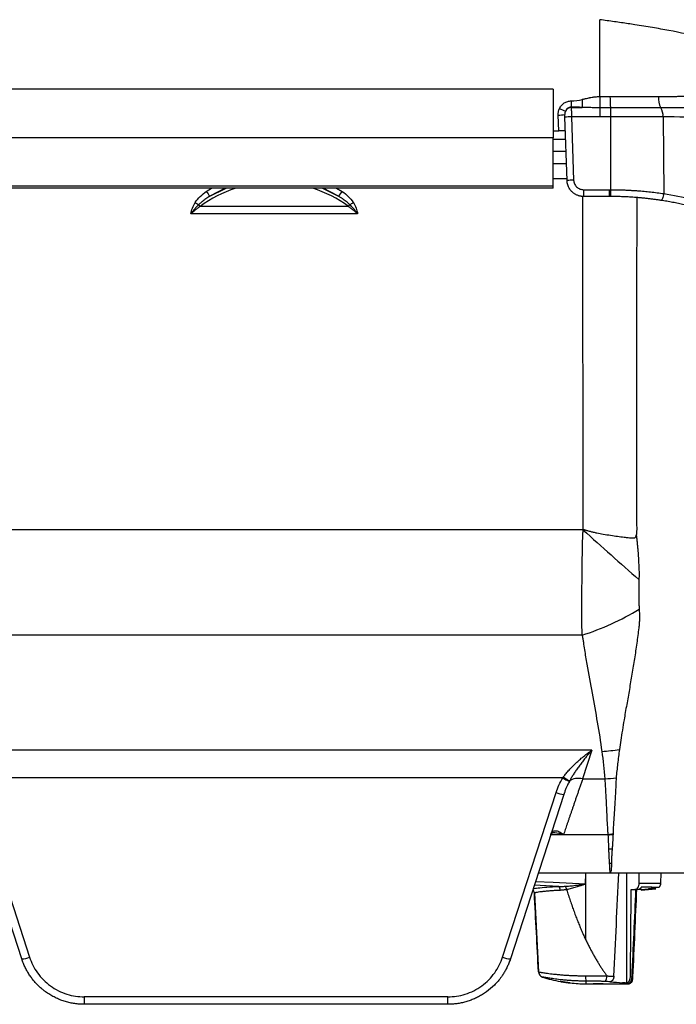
# Model space of a CAD drawing. Header units: millimetres. Extents: x 5 to 597, y 5 to 415.
# Tile 58 of 132: x 320 to 336, y 179 to 203. Entities that reach past the tile are written whole.
import ezdxf

# ---------------------------------------------------------------- set-up
doc = ezdxf.new("R2010")
doc.units = ezdxf.units.MM

msp = doc.modelspace()

# ---------------------------------------------------------------- linework, layer by layer
at = {"color": 7, "linetype": 'Continuous', "lineweight": 25}
for p, q in [((333.8255, 200.9169), (333.8255, 202.7905)), ((332.6875, 201.0987), (319.0875, 201.0987)), ((332.6875, 201.0987), (332.6875, 199.9083)), ((333.1329, 200.8094), (333.1329, 200.6574)), ((333.1329, 200.6574), (333.1332, 200.651)), ((333.1332, 200.651), (333.3969, 200.651)), ((333.8255, 200.6425), (333.8255, 200.423)), ((334.0894, 200.6423), (334.0874, 200.4219)), ((332.8272, 200.0799), (332.8138, 200.4639)), ((333.0299, 198.8659), (332.9759, 200.4118)), ((333.1358, 200.423), (333.1898, 198.8771)), ((333.8255, 200.423), (333.1358, 200.423)), ((334.0874, 200.4219), (334.0874, 198.6454)), ((335.3704, 200.4184), (335.3895, 198.5488)), ((332.6875, 200.0799), (332.8272, 200.0799)), ((332.6875, 199.9083), (319.0875, 199.9083)), ((332.6875, 198.7316), (332.6875, 199.9083)), ((332.6875, 199.8799), (332.9945, 199.8799)), ((333.005, 199.5799), (332.6875, 199.5799)), ((332.6875, 199.2799), (333.0154, 199.2799)), ((332.6875, 198.9162), (333.0282, 198.9162)), ((332.6875, 198.7316), (319.0875, 198.7316)), ((332.6875, 198.7299), (319.0875, 198.7299)), ((332.6875, 198.6799), (319.0875, 198.6799)), ((332.6875, 198.7299), (332.6875, 198.7316)), ((332.6875, 198.6799), (332.6875, 198.7299)), ((333.4297, 198.6455), (333.4297, 198.4799)), ((333.4297, 198.6455), (334.0597, 198.6455)), ((334.0597, 198.6455), (334.0597, 198.4799)), ((334.0597, 198.4799), (333.4297, 198.4799)), ((327.6989, 198.2335), (324.0762, 198.2335)), ((327.9214, 198.054), (323.8536, 198.054)), ((333.4238, 190.3523), (318.2414, 190.3523)), ((333.3965, 187.7808), (318.0782, 187.7808)), ((333.6376, 184.979), (317.7374, 184.979)), ((333.6376, 184.979), (333.4105, 184.28)), ((332.9252, 184.3014), (318.4498, 184.3014)), ((333.4105, 184.28), (333.9599, 184.28)), ((318.6143, 183.9439), (319.9185, 179.9298)), ((331.4565, 179.9298), (332.7608, 183.9439)), ((319.7283, 179.8855), (318.424, 183.8995)), ((332.951, 183.8995), (331.6467, 179.8855)), ((334.016, 182.9154), (332.9463, 182.9154)), ((334.0929, 181.9799), (332.3273, 181.9799)), ((333.4782, 181.7137), (333.4875, 181.9799)), ((333.4875, 180.3494), (333.4875, 181.9799)), ((334.2909, 181.9799), (334.1366, 181.9799)), ((334.4873, 179.3016), (334.4851, 181.9799)), ((335.3175, 181.7343), (335.326, 181.9799)), ((334.5946, 181.5799), (334.6801, 181.5799)), ((334.7595, 181.5799), (334.6801, 181.5799)), ((334.8343, 181.5796), (334.7226, 181.5678)), ((334.8343, 181.5797), (335.0137, 181.5986)), ((334.8343, 181.5797), (334.835, 181.5597)), ((335.1933, 181.5972), (334.835, 181.5595)), ((334.835, 181.5597), (335.0144, 181.5785)), ((334.8375, 181.6343), (334.8371, 181.6256)), ((334.8375, 181.6356), (334.8375, 181.6343)), ((335.0136, 181.6004), (335.0143, 181.5803)), ((335.2692, 181.6253), (335.0137, 181.5984)), ((332.2322, 181.4919), (332.2322, 181.49)), ((332.2322, 181.49), (332.3329, 179.5695)), ((332.3329, 179.5695), (332.3329, 179.5701)), ((332.4304, 179.444), (332.4304, 179.4434)), ((333.4875, 179.2799), (333.6675, 179.2799)), ((333.9075, 179.2799), (334.5304, 179.2799)), ((330.125, 178.9625), (321.25, 178.9625)), ((321.25, 178.9625), (321.25, 178.7799)), ((330.125, 178.7799), (330.125, 178.9625)), ((330.125, 178.7799), (321.25, 178.7799))]:
    msp.add_line(p, q, dxfattribs=at)
at = {"color": 8, "linetype": 'Continuous', "lineweight": 25}
for p, q in [((324.2298, 198.6034), (324.3574, 198.6799)), ((324.6924, 198.6799), (324.3165, 198.4857)), ((327.4585, 198.4857), (327.0827, 198.6799)), ((327.4021, 198.6799), (327.5452, 198.6034)), ((333.4238, 190.3453), (333.4147, 198.4724)), ((334.0339, 182.9139), (332.6307, 182.9139)), ((332.3292, 181.9859), (334.0929, 181.9859)), ((332.8231, 181.6532), (332.2314, 181.6848)), ((334.7885, 181.7343), (335.3175, 181.7343)), ((333.4875, 179.3463), (333.4875, 179.2799))]:
    msp.add_line(p, q, dxfattribs=at)
at = {"color": 7, "linetype": 'Continuous', "lineweight": 25, "flags": 128}
for points in [[(324.3165, 198.4857), (324.6803, 198.6662), (324.7139, 198.6799)], [(327.0611, 198.6799), (327.0948, 198.6662), (327.4585, 198.4857)], [(334.0874, 198.6454), (334.0873, 198.6134), (334.0872, 198.5825), (334.0871, 198.5539), (334.087, 198.5287), (334.087, 198.508), (334.0869, 198.4926), (334.0869, 198.4831), (334.0869, 198.4798)], [(335.3895, 198.5488), (335.3843, 198.5163), (335.3774, 198.4849), (335.369, 198.456), (335.3595, 198.4308), (335.3493, 198.4104), (335.3388, 198.3955), (335.3284, 198.387), (335.3187, 198.385)], [(334.7885, 181.7343), (334.7889, 181.8718), (334.7892, 181.9799)]]:
    msp.add_lwpolyline(points, dxfattribs=at)
at = {"color": 8, "linetype": 'Continuous', "lineweight": 25, "flags": 128}
msp.add_lwpolyline([(332.2618, 181.7786), (332.6916, 181.7556), (333.4782, 181.7137)], dxfattribs=at)
at = {"color": 7, "linetype": 'Continuous', "lineweight": 25}
for centre, radius, start, end in [((336.7284, 200.8958), 2.6512, 179.52243, 185.48609), ((335.746, 200.8799), 0.4898, 175.27276, 209.12902), ((333.5065, 201.9557), 1.4873, 243.57417, 249.63232), ((333.1328, 200.4906), 0.1604, 89.87634, 153.79595), ((334.9963, 200.4485), 0.3752, 355.40553, 30.95062), ((332.8136, 201.6175), 1.1536, 270.01132, 277.97896), ((333.1361, 199.2694), 1.1536, 90.01132, 97.97896), ((333.19, 197.7235), 1.1536, 90.01132, 97.97896), ((325.8373, 195.8695), 2.9479, 107.56978, 126.68525), ((328.2472, 201.471), 4.9359, 215.51972, 217.21655), ((325.9377, 195.8695), 2.9479, 53.31475, 72.43022), ((323.5278, 201.471), 4.9359, 322.78345, 324.48028), ((326.9756, 203.205), 5.7315, 238.244, 239.23939), ((324.7994, 203.205), 5.7315, 300.76061, 301.756), ((324.2247, 198.3701), 0.2018, 206.56953, 222.59141), ((327.5503, 198.3701), 0.2018, 317.40859, 333.43047), ((455.4002, 326.149), 182.5401, 228.070416, 228.641614), ((331.4075, 193.976), 6.5067, 287.79974, 301.30907), ((333.4108, 191.0871), 6.1591, 274.42342, 278.3776), ((333.5424, 185.2615), 1.1414, 237.26847, 246.42157), ((333.6496, 190.4181), 6.1459, 272.89412, 275.39335), ((332.9894, 184.494), 0.5957, 247.43327, 266.30462), ((333.8231, 187.6529), 4.7437, 272.54763, 273.96424), ((333.9945, 187.0655), 4.4973, 270.7173, 271.72291), ((334.0014, 186.4876), 4.2635, 270.87769, 271.48348), ((332.1324, 181.4847), 0.1, 3, 53.12836), ((332.759, 181.5687), 0.1062, 354.62367, 52.80511), ((332.8176, 181.5501), 0.2042, 7.7738, 32.08835), ((335.1576, 181.7399), 0.16, 314.25479, 358), ((319.6899, 180.4799), 0.5957, 273.69538, 292.56673), ((331.6851, 180.4799), 0.5957, 247.43327, 266.30462), ((332.4727, 179.5775), 0.14, 183.00126, 252.42253), ((332.4727, 179.5768), 0.14, 183, 252.42025), ((333.4875, 182.7799), 3.5, 252.42025, 259.80396), ((334.4692, 179.4556), 0.9877, 178.76677, 186.35699), ((333.853, 179.4542), 0.1509, 309.00142, 6.51742), ((334.5276, 179.3918), 0.0999, 269.96243, 357.46903), ((334.6059, 179.1743), 0.2768, 84.96968, 87.8535), ((333.4875, 182.7799), 3.5, 263.75585, 270)]:
    msp.add_arc(centre, radius, start, end, dxfattribs=at)
at = {"color": 8, "linetype": 'Continuous', "lineweight": 25}
msp.add_arc((332.1324, 181.4867), 0.1, 3.00243, 52.77567, dxfattribs=at)
at = {"color": 7, "linetype": 'Continuous', "lineweight": 25}
for points, knots in [([(338.8191, 200.9227), (338.8104, 200.9398), (338.7927, 200.974), (338.7641, 201.0243), (338.7337, 201.074), (338.7013, 201.123), (338.667, 201.1714), (338.6306, 201.2191), (338.592, 201.2662), (338.5513, 201.3125), (338.5084, 201.3583), (338.4631, 201.4034), (338.4156, 201.4478), (338.3656, 201.4915), (338.3132, 201.5346), (338.2582, 201.5771), (338.2007, 201.6189), (338.09, 201.6946), (337.9127, 201.8009), (337.6481, 201.9314), (337.3463, 202.0551), (336.9176, 202.2023), (336.3173, 202.3652), (335.6661, 202.5009), (335.1075, 202.5998), (334.7742, 202.6535), (334.5204, 202.6921), (334.3539, 202.7167), (334.1822, 202.7413), (334.0055, 202.7661), (333.886, 202.7823), (333.8255, 202.7905)], [0, 0, 0, 0, 0.0146339, 0.0293928, 0.0442787, 0.0592938, 0.07444, 0.0897193, 0.1051336, 0.1206848, 0.1363746, 0.1522048, 0.1681772, 0.1842933, 0.2005548, 0.2169634, 0.2335204, 0.2502274, 0.3092831, 0.370619, 0.4342843, 0.5003227, 0.6202576, 0.7502108, 0.8110665, 0.8749349, 0.8986273, 0.9229799, 0.9479929, 0.9736662, 1, 1, 1, 1]), ([(332.8447, 200.6238), (332.8569, 200.65), (332.8731, 200.6755), (332.9129, 200.7217), (332.9365, 200.7424), (332.9886, 200.7759), (333.017, 200.7887), (333.075, 200.8054), (333.1045, 200.8094), (333.1329, 200.8094)], [0, 0, 0, 0, 0.25, 0.25, 0.5, 0.5, 0.75, 0.75, 1, 1, 1, 1]), ([(333.3969, 200.8462), (333.4026, 200.8475), (333.41, 200.8492), (333.4278, 200.8534), (333.4388, 200.856), (333.4622, 200.8616), (333.4776, 200.8652), (333.4921, 200.8686), (333.4984, 200.87), (333.5013, 200.8707), (333.5025, 200.871), (333.5033, 200.8712), (333.5034, 200.8712), (333.5248, 200.8761), (333.5538, 200.8826), (333.5838, 200.8888), (333.5978, 200.8916), (333.6046, 200.8929), (333.6074, 200.8935), (333.6093, 200.8938), (333.61, 200.894), (333.6304, 200.8978), (333.6582, 200.9026), (333.6888, 200.907), (333.7038, 200.9089), (333.71, 200.9097), (333.7142, 200.9102), (333.716, 200.9104), (333.7559, 200.9148), (333.7916, 200.9169), (333.8255, 200.9169)], [0, 0, 0, 0, 0.0625, 0.0625, 0.125, 0.125, 0.1875, 0.21875, 0.234375, 0.2421875, 0.2460938, 0.2460938, 0.25, 0.25, 0.375, 0.4375, 0.46875, 0.484375, 0.4921875, 0.4921875, 0.5, 0.5, 0.625, 0.6875, 0.71875, 0.734375, 0.734375, 0.75, 0.75, 1, 1, 1, 1]), ([(333.3969, 200.8462), (333.3969, 200.8247), (333.3969, 200.802), (333.3969, 200.758), (333.3969, 200.7369), (333.3969, 200.7002), (333.3969, 200.6849), (333.3969, 200.6621), (333.3969, 200.6547), (333.3969, 200.651)], [0, 0, 0, 0, 0.25, 0.25, 0.5, 0.5, 0.75, 0.75, 1, 1, 1, 1]), ([(333.8255, 200.9169), (333.8255, 200.8884), (333.8255, 200.8586), (333.8255, 200.8007), (333.8255, 200.7726), (333.8255, 200.7223), (333.8255, 200.7002), (333.8255, 200.6648), (333.8255, 200.6515), (333.8255, 200.6425)], [0, 0, 0, 0, 0.25, 0.25, 0.5, 0.5, 0.75, 0.75, 1, 1, 1, 1]), ([(334.0773, 200.9179), (334.1115, 200.9181), (334.181, 200.9186), (334.2871, 200.9191), (334.3968, 200.9196), (334.5101, 200.92), (334.6269, 200.9203), (334.7471, 200.9205), (334.8706, 200.9206), (334.9972, 200.9206), (335.1268, 200.9205), (335.2138, 200.9203), (335.2579, 200.9202)], [0, 0, 0, 0, 0.0855207, 0.1742587, 0.2662141, 0.361387, 0.4597777, 0.5613861, 0.6662124, 0.7742568, 0.8855193, 1, 1, 1, 1]), ([(335.2579, 200.9202), (335.2871, 200.9202), (335.3472, 200.9201), (335.4394, 200.9203), (335.5363, 200.9206), (335.6334, 200.921), (335.729, 200.9216), (335.8212, 200.9221), (335.9128, 200.9226), (335.9732, 200.9226), (336.0034, 200.9227)], [0, 0, 0, 0, 0.1145936, 0.2361075, 0.364542, 0.4998971, 0.6249076, 0.7499178, 0.8749419, 1, 1, 1, 1]), ([(332.8138, 200.4639), (332.8128, 200.4915), (332.8145, 200.5192), (332.8247, 200.5728), (332.8329, 200.5988), (332.8447, 200.6238)], [0, 0, 0, 0, 0.5, 0.5, 1, 1, 1, 1]), ([(332.9889, 200.5614), (332.9867, 200.5562), (332.9825, 200.5464), (332.9784, 200.532), (332.975, 200.515), (332.9733, 200.4959), (332.9736, 200.4816), (332.9737, 200.475)], [0, 0, 0, 0, 0.1882545, 0.3537633, 0.4977648, 0.768249, 1, 1, 1, 1]), ([(333.1329, 200.6574), (333.1271, 200.6572), (333.1152, 200.6568), (333.0977, 200.6536), (333.0803, 200.6484), (333.0635, 200.6411), (333.0447, 200.6301), (333.0244, 200.6136), (333.0039, 200.5902), (332.994, 200.5713), (332.9889, 200.5614)], [0, 0, 0, 0, 0.0955179, 0.1921481, 0.2900985, 0.3895686, 0.4907492, 0.6467763, 0.8163921, 1, 1, 1, 1]), ([(333.1332, 200.651), (333.1332, 200.6495), (333.1332, 200.6464), (333.1333, 200.6388), (333.1335, 200.6285), (333.1336, 200.6149), (333.1338, 200.598), (333.1341, 200.5774), (333.1344, 200.5531), (333.1347, 200.5252), (333.135, 200.4938), (333.1354, 200.4594), (333.1357, 200.4353), (333.1358, 200.423)], [0, 0, 0, 0, 0.06866062, 0.14177293, 0.21933639, 0.30135036, 0.38781419, 0.47872715, 0.57408846, 0.67389729, 0.77815278, 0.886854, 1, 1, 1, 1]), ([(333.8255, 200.6425), (333.8088, 200.6426), (333.7747, 200.6427), (333.7223, 200.6433), (333.6675, 200.6443), (333.5944, 200.6459), (333.504, 200.6485), (333.4326, 200.6501), (333.3969, 200.651)], [0, 0, 0, 0, 0.1163275, 0.2381903, 0.3656535, 0.4987739, 0.7491297, 1, 1, 1, 1]), ([(335.3181, 200.6414), (335.2872, 200.6414), (335.2253, 200.6414), (335.132, 200.6413), (335.0385, 200.6413), (334.9448, 200.6413), (334.8509, 200.6413), (334.7567, 200.6414), (334.6622, 200.6414), (334.5675, 200.6416), (334.4725, 200.6417), (334.3772, 200.6418), (334.2816, 200.642), (334.1856, 200.6421), (334.1215, 200.6423), (334.0894, 200.6423)], [0, 0, 0, 0, 0.0775966, 0.1549132, 0.2319966, 0.3088933, 0.385649, 0.4623087, 0.5389173, 0.6155196, 0.6921599, 0.7688829, 0.8457336, 0.9227574, 1, 1, 1, 1]), ([(336.1073, 200.6376), (336.1032, 200.6376), (336.0951, 200.6377), (336.0788, 200.638), (336.0503, 200.6383), (335.9934, 200.639), (335.8791, 200.6401), (335.715, 200.641), (335.5172, 200.6415), (335.3844, 200.6415), (335.3181, 200.6414)], [0, 0, 0, 0, 0.0156257, 0.0312524, 0.0625052, 0.1250089, 0.2500102, 0.4999981, 0.7504105, 1, 1, 1, 1]), ([(332.9759, 200.4118), (332.9755, 200.4239), (332.9751, 200.4364), (332.9743, 200.4587), (332.974, 200.4682), (332.9737, 200.475)], [0, 0, 0, 0, 0.5, 0.5, 1, 1, 1, 1]), ([(335.3704, 200.4184), (335.3407, 200.4183), (335.2815, 200.4181), (335.1919, 200.418), (335.1018, 200.4179), (335.0112, 200.4179), (334.9201, 200.4179), (334.8287, 200.4181), (334.7369, 200.4183), (334.6447, 200.4186), (334.5523, 200.4189), (334.4596, 200.4194), (334.3668, 200.4199), (334.2737, 200.4205), (334.1806, 200.4211), (334.1185, 200.4216), (334.0874, 200.4219)], [0, 0, 0, 0, 0.0712611, 0.1425479, 0.2138605, 0.2851988, 0.3565629, 0.4279528, 0.4993684, 0.5708099, 0.6422771, 0.7137701, 0.7852889, 0.8568334, 0.9284038, 1, 1, 1, 1]), ([(332.9875, 200.0799), (332.9875, 200.0799), (332.9841, 200.0799), (332.9684, 200.0799), (332.9562, 200.0799), (332.9249, 200.0799), (332.9059, 200.0799), (332.8665, 200.0799), (332.8461, 200.0799), (332.8272, 200.0799)], [0, 0, 0, 0, 0.25, 0.25, 0.5, 0.5, 0.75, 0.75, 1, 1, 1, 1]), ([(333.4297, 198.4799), (333.4199, 198.4801), (333.4003, 198.4805), (333.3708, 198.4839), (333.3414, 198.4894), (333.3122, 198.4971), (333.2833, 198.5072), (333.255, 198.5196), (333.2274, 198.5343), (333.2009, 198.5513), (333.1755, 198.5705), (333.1513, 198.592), (333.1279, 198.6166), (333.105, 198.6452), (333.083, 198.6789), (333.0629, 198.718), (333.0463, 198.7626), (333.0339, 198.8124), (333.0313, 198.8477), (333.0299, 198.8659)], [0, 0, 0, 0, 0.0476502, 0.0958233, 0.1445192, 0.193738, 0.24348, 0.2937452, 0.3445336, 0.3958455, 0.4476808, 0.5000397, 0.5536935, 0.6132725, 0.6787756, 0.7502013, 0.8275484, 0.9108152, 1, 1, 1, 1]), ([(333.1898, 198.8771), (333.1908, 198.8493), (333.1968, 198.8196), (333.2212, 198.7625), (333.2397, 198.7353), (333.2862, 198.6904), (333.3141, 198.6729), (333.372, 198.6504), (333.4019, 198.6455), (333.4297, 198.6455)], [0, 0, 0, 0, 0.25, 0.25, 0.5, 0.5, 0.75, 0.75, 1, 1, 1, 1]), ([(323.9591, 198.3315), (323.9933, 198.3868), (324.0355, 198.4349), (324.1273, 198.5245), (324.1774, 198.5656), (324.2298, 198.6034)], [0, 0, 0, 0, 0.5, 0.5, 1, 1, 1, 1]), ([(327.5452, 198.6034), (327.5978, 198.5655), (327.6475, 198.5247), (327.739, 198.4354), (327.7814, 198.3873), (327.8159, 198.3315)], [0, 0, 0, 0, 0.5, 0.5, 1, 1, 1, 1]), ([(334.0874, 198.6454), (334.1188, 198.6452), (334.1816, 198.6449), (334.2758, 198.6431), (334.3701, 198.6404), (334.4644, 198.6367), (334.5587, 198.632), (334.653, 198.6264), (334.7694, 198.6183), (334.9081, 198.6067), (335.0687, 198.5903), (335.2297, 198.5713), (335.336, 198.5563), (335.3895, 198.5488)], [0, 0, 0, 0, 0.0710119, 0.1421506, 0.213424, 0.2848401, 0.3564068, 0.4281319, 0.5000232, 0.6229853, 0.7472778, 0.8729375, 1, 1, 1, 1]), ([(324.3165, 198.4857), (324.2992, 198.4747), (324.2659, 198.4535), (324.2187, 198.4212), (324.1758, 198.3901), (324.1371, 198.3603), (324.1025, 198.3321), (324.0718, 198.3056), (324.0531, 198.2881), (324.0442, 198.2798)], [0, 0, 0, 0, 0.1791143, 0.3461497, 0.5010945, 0.6439441, 0.7747018, 0.8933796, 1, 1, 1, 1]), ([(327.7308, 198.2798), (327.7203, 198.2895), (327.6981, 198.3103), (327.6611, 198.3417), (327.6188, 198.3754), (327.5707, 198.4111), (327.517, 198.4485), (327.4785, 198.4729), (327.4585, 198.4857)], [0, 0, 0, 0, 0.1255617, 0.2675408, 0.4259686, 0.6008581, 0.7922072, 1, 1, 1, 1]), ([(335.3187, 198.385), (335.2902, 198.3892), (335.2333, 198.3977), (335.1472, 198.4093), (335.0608, 198.4202), (334.974, 198.4301), (334.8868, 198.4392), (334.7993, 198.4474), (334.6891, 198.4566), (334.5561, 198.4657), (334.4, 198.4734), (334.2436, 198.4785), (334.1391, 198.4794), (334.0869, 198.4798)], [0, 0, 0, 0, 0.0718262, 0.1434686, 0.2149578, 0.2863243, 0.3575991, 0.4288131, 0.4999973, 0.6252756, 0.7502537, 0.8751041, 1, 1, 1, 1]), ([(336.6555, 198.0688), (336.6147, 198.0818), (336.5326, 198.1081), (336.4077, 198.1454), (336.2803, 198.1814), (336.1504, 198.2159), (336.0179, 198.2489), (335.8829, 198.28), (335.7454, 198.3094), (335.6054, 198.3368), (335.463, 198.3624), (335.367, 198.3774), (335.3187, 198.385)], [0, 0, 0, 0, 0.0930822, 0.187701, 0.2838566, 0.3815493, 0.4807794, 0.5815472, 0.6838529, 0.7876968, 0.8930791, 1, 1, 1, 1]), ([(324.0442, 198.2798), (324.0335, 198.2695), (324.0126, 198.2495), (323.9833, 198.2188), (323.9564, 198.1889), (323.9319, 198.1598), (323.9095, 198.1318), (323.8892, 198.1049), (323.8706, 198.0792), (323.8592, 198.0622), (323.8536, 198.054)], [0, 0, 0, 0, 0.1525047, 0.2964956, 0.4323015, 0.5602619, 0.6807108, 0.7939645, 0.9003106, 1, 1, 1, 1]), ([(324.0762, 198.2335), (324.0644, 198.2257), (324.0414, 198.2104), (324.0079, 198.1863), (323.976, 198.1621), (323.9457, 198.1378), (323.917, 198.1133), (323.8899, 198.0891), (323.8727, 198.0726), (323.8642, 198.0645)], [0, 0, 0, 0, 0.1582927, 0.311346, 0.4592106, 0.6019423, 0.7396034, 0.8722635, 1, 1, 1, 1]), ([(327.9108, 198.0645), (327.9024, 198.0726), (327.8851, 198.0891), (327.858, 198.1133), (327.8293, 198.1378), (327.799, 198.1621), (327.7671, 198.1863), (327.7337, 198.2104), (327.7106, 198.2257), (327.6989, 198.2335)], [0, 0, 0, 0, 0.1277365, 0.2603966, 0.3980577, 0.5407894, 0.688654, 0.8417073, 1, 1, 1, 1]), ([(327.9214, 198.054), (327.9139, 198.065), (327.8982, 198.0881), (327.8722, 198.1232), (327.8429, 198.1604), (327.8096, 198.1993), (327.7723, 198.2398), (327.745, 198.2662), (327.7308, 198.2798)], [0, 0, 0, 0, 0.1343878, 0.2807549, 0.43974, 0.6120804, 0.7985696, 1, 1, 1, 1]), ([(333.3965, 187.7808), (333.3962, 187.8041), (333.3955, 187.8507), (333.3947, 187.9225), (333.3939, 187.9955), (333.3933, 188.07), (333.3928, 188.1459), (333.3924, 188.2232), (333.3921, 188.3017), (333.3919, 188.3816), (333.3918, 188.4627), (333.3919, 188.545), (333.392, 188.6285), (333.3923, 188.7132), (333.3927, 188.7989), (333.3932, 188.8858), (333.3943, 189.0517), (333.3968, 189.3024), (333.4007, 189.5847), (333.4047, 189.8146), (333.4075, 189.9644), (333.41, 190.0825), (333.4126, 190.1728), (333.4166, 190.2574), (333.4215, 190.3166), (333.4238, 190.3453)], [0, 0, 0, 0, 0.03269642, 0.06546873, 0.09831698, 0.13124124, 0.16424153, 0.19731793, 0.23047047, 0.26369922, 0.2970042, 0.33038548, 0.36384311, 0.39737713, 0.43098759, 0.46467453, 0.49843801, 0.62230414, 0.74758061, 0.80930766, 0.87226685, 0.90925455, 0.93632849, 0.96924897, 1, 1, 1, 1]), ([(333.4245, 190.3453), (333.4248, 190.3477), (333.4253, 190.3521), (333.4288, 190.3576), (333.4348, 190.3595), (333.4417, 190.358), (333.4494, 190.3555), (333.4578, 190.3528), (333.468, 190.3491), (333.4844, 190.3439), (333.5115, 190.3358), (333.5479, 190.3254), (333.6019, 190.3109), (333.6716, 190.2939), (333.7793, 190.2708), (333.9203, 190.2446), (334.0891, 190.2174), (334.26, 190.1927), (334.4023, 190.1745), (334.5112, 190.1622), (334.5823, 190.1556), (334.6329, 190.1534), (334.6677, 190.1547), (334.6919, 190.1617), (334.7076, 190.1755), (334.7155, 190.1951), (334.7177, 190.2092), (334.7189, 190.2173)], [0, 0, 0, 0, 0.0053826, 0.0094332, 0.0132942, 0.0182476, 0.0245628, 0.0309098, 0.0372911, 0.0481264, 0.0683208, 0.0986123, 0.1303643, 0.1899836, 0.2545002, 0.3700305, 0.5030057, 0.629466, 0.7516707, 0.8231696, 0.8760195, 0.9130644, 0.9381583, 0.9549569, 0.969008, 0.9822838, 1, 1, 1, 1]), ([(334.73, 190.3577), (334.7285, 190.3313), (334.7258, 190.2844), (334.721, 190.2377), (334.7189, 190.2173)], [0, 0, 0, 0, 0.5631423, 1, 1, 1, 1]), ([(334.7189, 190.2173), (334.7224, 190.1879), (334.7294, 190.1279), (334.739, 190.0362), (334.7484, 189.9374), (334.7567, 189.842), (334.7647, 189.7514), (334.7719, 189.6519), (334.7762, 189.5346), (334.7806, 189.4228), (334.7856, 189.3344), (334.7864, 189.2704), (334.7857, 189.2042), (334.7844, 189.1603), (334.7837, 189.136)], [0, 0, 0, 0, 0.0799538, 0.1633211, 0.2500245, 0.3499649, 0.4250516, 0.4999265, 0.6249814, 0.7499505, 0.8124297, 0.8749028, 0.93094, 1, 1, 1, 1]), ([(334.7837, 189.136), (334.7832, 189.1199), (334.7824, 189.0884), (334.7818, 189.0417), (334.782, 188.9956), (334.7822, 188.934), (334.7816, 188.8575), (334.781, 188.7671), (334.7813, 188.6775), (334.7827, 188.5854), (334.7846, 188.498), (334.7875, 188.4414), (334.7887, 188.4168)], [0, 0, 0, 0, 0.0642361, 0.1250114, 0.1875052, 0.2500103, 0.3750096, 0.5000014, 0.6230638, 0.7499952, 0.8915478, 1, 1, 1, 1]), ([(334.7887, 188.4168), (334.7898, 188.397), (334.7921, 188.3576), (334.7941, 188.2991), (334.7951, 188.2415), (334.795, 188.1832), (334.7938, 188.1265), (334.7913, 188.0687), (334.7873, 188.0134), (334.782, 187.9757), (334.7795, 187.958)], [0, 0, 0, 0, 0.1264591, 0.25199, 0.3765033, 0.4999191, 0.6324447, 0.7496553, 0.8820941, 1, 1, 1, 1]), ([(333.8858, 184.9464), (333.8539, 185.1834), (333.8163, 185.42), (333.7345, 185.8924), (333.6906, 186.1283), (333.6033, 186.6002), (333.5601, 186.8362), (333.4998, 187.1906), (333.4805, 187.3088), (333.4528, 187.4863), (333.4439, 187.5454), (333.4307, 187.6342), (333.4266, 187.6639), (333.4177, 187.723), (333.4122, 187.7525), (333.3965, 187.7808)], [0, 0, 0, 0, 0.25, 0.25, 0.5, 0.5, 0.75, 0.75, 0.875, 0.875, 0.9375, 0.9375, 0.96875, 0.96875, 1, 1, 1, 1]), ([(334.7795, 187.958), (334.7717, 187.8962), (334.7559, 187.7721), (334.7301, 187.5849), (334.7027, 187.3956), (334.6742, 187.2085), (334.6442, 187.0197), (334.6031, 186.7701), (334.5494, 186.4571), (334.4946, 186.1451), (334.4519, 185.8998), (334.4162, 185.6913), (334.3791, 185.467), (334.341, 185.2249), (334.3189, 185.0692), (334.3081, 184.9937)], [0, 0, 0, 0, 0.0615089, 0.1236231, 0.1864157, 0.2500144, 0.3102665, 0.3750194, 0.5000253, 0.6250182, 0.6911515, 0.7499994, 0.8383852, 0.9216379, 1, 1, 1, 1]), ([(332.9344, 184.3141), (332.9437, 184.3268), (332.9628, 184.3526), (332.9933, 184.3912), (333.0259, 184.4308), (333.0609, 184.4712), (333.098, 184.5124), (333.1375, 184.5543), (333.1792, 184.5968), (333.2232, 184.6398), (333.2813, 184.6944), (333.3575, 184.762), (333.4443, 184.834), (333.5391, 184.908), (333.6013, 184.9528), (333.6376, 184.979)], [0, 0, 0, 0, 0.0463652, 0.0949679, 0.1458314, 0.1989762, 0.2544203, 0.3121793, 0.3722673, 0.4346966, 0.4994783, 0.6166177, 0.7497855, 0.8537583, 1, 1, 1, 1]), ([(333.6376, 184.979), (333.6228, 184.9622), (333.595, 184.9308), (333.5564, 184.8857), (333.5237, 184.8467), (333.4786, 184.792), (333.4225, 184.7218), (333.3544, 184.6323), (333.292, 184.5461), (333.234, 184.4616), (333.1817, 184.3806), (333.135, 184.3039), (333.1066, 184.2532), (333.0931, 184.2289)], [0, 0, 0, 0, 0.0777615, 0.1453514, 0.2027696, 0.250016, 0.3832233, 0.5003173, 0.6159095, 0.7236473, 0.8235539, 0.915659, 1, 1, 1, 1]), ([(334.3081, 184.9937), (334.3003, 184.9355), (334.2845, 184.8192), (334.2634, 184.6454), (334.244, 184.4722), (334.2329, 184.357), (334.2273, 184.2994)], [0, 0, 0, 0, 0.2508638, 0.5007994, 0.7503426, 1, 1, 1, 1]), ([(333.0931, 184.2289), (333.0873, 184.2307), (333.0792, 184.2341), (333.0581, 184.244), (333.0452, 184.2505), (333.0162, 184.2661), (333.0001, 184.2751), (332.9672, 184.2942), (332.9505, 184.3043), (332.9344, 184.3141)], [0, 0, 0, 0, 0.25, 0.25, 0.5, 0.5, 0.75, 0.75, 1, 1, 1, 1]), ([(333.4105, 184.28), (333.4001, 184.2497), (333.3794, 184.1893), (333.3489, 184.1004), (333.319, 184.0132), (333.2897, 183.9277), (333.261, 183.844), (333.2329, 183.762), (333.2054, 183.6818), (333.1785, 183.6034), (333.1522, 183.5267), (333.1265, 183.4518), (333.1014, 183.3787), (333.0769, 183.3073), (333.0531, 183.2377), (333.0298, 183.1698), (333.0071, 183.1036), (332.985, 183.0393), (332.9635, 182.9766), (332.9496, 182.936), (332.9426, 182.9158)], [0, 0, 0, 0, 0.0581944, 0.116074, 0.1736396, 0.230892, 0.2878319, 0.3444601, 0.4007775, 0.4567849, 0.5124832, 0.5678731, 0.6229555, 0.6777314, 0.7322016, 0.786367, 0.8402287, 0.8937874, 0.9470442, 1, 1, 1, 1]), ([(333.0858, 184.2154), (333.0777, 184.2001), (333.0625, 184.1711), (333.0424, 184.1297), (333.0257, 184.0933), (333.0043, 184.0445), (332.9841, 183.9941), (332.967, 183.947), (332.9589, 183.9233), (332.9543, 183.9098), (332.9521, 183.903), (332.951, 183.8996)], [0, 0, 0, 0, 0.1511915, 0.2849275, 0.4012032, 0.5000281, 0.7497913, 0.8748283, 0.9374105, 0.9687205, 1, 1, 1, 1]), ([(333.4105, 184.28), (333.3538, 184.2906), (333.2923, 184.2933), (333.1796, 184.2764), (333.1292, 184.2565), (333.0931, 184.2289)], [0, 0, 0, 0, 0.5, 0.5, 1, 1, 1, 1]), ([(334.0333, 182.9161), (334.0322, 182.9321), (334.029, 182.9796), (334.0237, 183.0558), (334.0183, 183.1396), (334.0122, 183.2428), (334.0065, 183.3731), (333.9999, 183.5382), (333.9915, 183.7123), (333.9825, 183.8733), (333.9741, 184.021), (333.967, 184.1487), (333.9623, 184.2363), (333.9599, 184.28)], [0, 0, 0, 0, 0.0424584, 0.1255731, 0.1951596, 0.2506535, 0.3754064, 0.4999993, 0.6201748, 0.7493406, 0.8328733, 0.9164264, 1, 1, 1, 1]), ([(334.2271, 184.2964), (334.2264, 184.2815), (334.2237, 184.2223), (334.2177, 184.092), (334.2093, 183.9151), (334.1993, 183.7268), (334.19, 183.5814), (334.182, 183.4701), (334.1756, 183.3874), (334.1695, 183.3065), (334.1632, 183.2124), (334.1571, 183.0838), (334.1532, 182.9877), (334.1508, 182.9292)], [0, 0, 0, 0, 0.0283371, 0.1124494, 0.2513145, 0.3794649, 0.5008604, 0.5632283, 0.6254018, 0.6876381, 0.7499939, 0.8478086, 1, 1, 1, 1]), ([(332.6338, 182.9233), (332.6338, 182.9233), (332.6338, 182.9233), (332.6338, 182.9233), (332.6338, 182.9233), (332.6338, 182.9233), (332.6338, 182.9234), (332.6339, 182.9236), (332.634, 182.924), (332.6341, 182.9243), (332.6341, 182.9244), (332.6341, 182.9244), (332.6342, 182.9244), (332.64, 182.942), (332.6483, 182.9556), (332.6566, 182.9691)], [0, 0, 0, 0, 0.0001325, 0.0002647, 0.0005514, 0.0009011, 0.0013365, 0.0040982, 0.015009, 0.0188891, 0.0194067, 0.0195205, 0.0199207, 0.0220701, 1, 1, 1, 1]), ([(332.6546, 182.9575), (332.6546, 182.9574), (332.6544, 182.9556), (332.6575, 182.9605), (332.6743, 182.9611), (332.6823, 182.9615)], [0, 0, 0, 0, 0.0299636, 0.5422789, 1, 1, 1, 1]), ([(334.0339, 182.9139), (334.0328, 182.9144), (334.0311, 182.9144), (334.0281, 182.9147), (334.0266, 182.9148), (334.0221, 182.9151), (334.019, 182.9152), (334.016, 182.9154)], [0, 0, 0, 0, 0.25, 0.25, 0.5, 0.5, 1, 1, 1, 1]), ([(334.1508, 182.9292), (334.1311, 182.9271), (334.1114, 182.9251), (334.0722, 182.921), (334.0525, 182.919), (334.0333, 182.9161)], [0, 0, 0, 0, 0.5, 0.5, 1, 1, 1, 1]), ([(334.0508, 182.5685), (334.0494, 182.6213), (334.0476, 182.6765), (334.0419, 182.7916), (334.0382, 182.8516), (334.0339, 182.9139)], [0, 0, 0, 0, 0.5, 0.5, 1, 1, 1, 1]), ([(334.151, 182.9205), (334.1503, 182.9026), (334.1489, 182.8683), (334.1467, 182.8204), (334.1445, 182.7775), (334.1415, 182.7244), (334.1367, 182.6545), (334.1322, 182.6003), (334.1297, 182.5702)], [0, 0, 0, 0, 0.1421808, 0.2728042, 0.39187667, 0.49939586, 0.72288665, 1, 1, 1, 1]), ([(334.0667, 182.2245), (334.0639, 182.2742), (334.0607, 182.3277), (334.056, 182.4137), (334.0546, 182.4433), (334.0524, 182.5045), (334.0517, 182.536), (334.0508, 182.5685)], [0, 0, 0, 0, 0.5, 0.5, 0.75, 0.75, 1, 1, 1, 1]), ([(334.1297, 182.5702), (334.1281, 182.551), (334.1253, 182.5187), (334.1217, 182.4733), (334.1191, 182.4309), (334.1167, 182.3771), (334.1142, 182.306), (334.1127, 182.255), (334.1118, 182.2255)], [0, 0, 0, 0, 0.1492907, 0.2501317, 0.3666639, 0.5000144, 0.7104819, 1, 1, 1, 1]), ([(334.0825, 181.9979), (334.0812, 182.0059), (334.0786, 182.0218), (334.0767, 182.0472), (334.0755, 182.0738), (334.0739, 182.1108), (334.0712, 182.1524), (334.0685, 182.1942), (334.0672, 182.2161), (334.0667, 182.2245)], [0, 0, 0, 0, 0.1249986, 0.2499995, 0.3749998, 0.5000008, 0.7499988, 0.9031237, 1, 1, 1, 1]), ([(334.1118, 182.2255), (334.1115, 182.216), (334.111, 182.1941), (334.1103, 182.1521), (334.11, 182.1101), (334.1083, 182.0731), (334.105, 182.0491), (334.0995, 182.0297), (334.0925, 182.0131), (334.0858, 182.0028), (334.0825, 181.9979)], [0, 0, 0, 0, 0.1080952, 0.2497171, 0.4992577, 0.6379897, 0.7488477, 0.8374906, 0.9211807, 1, 1, 1, 1]), ([(334.0825, 181.9979), (334.0851, 181.9969), (334.0901, 181.9951), (334.095, 181.992), (334.0979, 181.9885), (334.0976, 181.9843), (334.0945, 181.9814), (334.0929, 181.9799)], [0, 0, 0, 0, 0.1777432, 0.3489092, 0.5190758, 0.7423232, 1, 1, 1, 1]), ([(336.3264, 181.9799), (336.3171, 181.9799), (336.2986, 181.9799), (336.2683, 181.9799), (336.2362, 181.9799), (336.202, 181.9799), (336.1658, 181.9799), (336.1276, 181.9799), (336.0874, 181.9799), (336.0451, 181.9799), (336.0009, 181.9799), (335.9547, 181.9799), (335.8425, 181.9799), (335.6478, 181.9799), (335.3609, 181.9799), (335.055, 181.9799), (334.7978, 181.9799), (334.5842, 181.9799), (334.4499, 181.9799), (334.2833, 181.9799), (334.174, 181.9799), (334.0929, 181.9799)], [0, 0, 0, 0, 0.0216601, 0.0434501, 0.065401, 0.087543, 0.1099056, 0.1325177, 0.1554068, 0.1785998, 0.2021224, 0.2259991, 0.2502536, 0.3713374, 0.4991814, 0.6216715, 0.7482641, 0.805867, 0.8726198, 0.9053641, 1, 1, 1, 1]), ([(334.1001, 181.9859), (334.1275, 181.9859), (334.1823, 181.9859), (334.2643, 181.9859), (334.3461, 181.9859), (334.4276, 181.9859), (334.5089, 181.9859), (334.5899, 181.9858), (334.6706, 181.9858), (334.8329, 181.9857), (335.0718, 181.9855), (335.3819, 181.9851), (335.6732, 181.9847), (335.8844, 181.9842), (336.0225, 181.984), (336.1034, 181.9839), (336.1775, 181.9837), (336.2447, 181.9836), (336.3057, 181.9834), (336.3409, 181.9833), (336.3583, 181.9832)], [0, 0, 0, 0, 0.0312558, 0.0624509, 0.0936016, 0.1247239, 0.1558346, 0.1869507, 0.2180894, 0.2492684, 0.3756188, 0.4991718, 0.6268464, 0.7489289, 0.7930867, 0.8360868, 0.8780942, 0.9192865, 0.9598544, 1, 1, 1, 1]), ([(332.8647, 181.5587), (332.8509, 181.5583), (332.8227, 181.5573), (332.7805, 181.5554), (332.7375, 181.5531), (332.694, 181.5505), (332.6501, 181.5475), (332.6062, 181.5442), (332.5627, 181.5406), (332.52, 181.5368), (332.4784, 181.5327), (332.4385, 181.5283), (332.3846, 181.5218), (332.325, 181.5136), (332.2812, 181.5059), (332.2565, 181.5005), (332.2429, 181.4971), (332.2339, 181.4942), (332.2328, 181.4927), (332.2322, 181.4919)], [0, 0, 0, 0, 0.0363738, 0.0745589, 0.1145775, 0.1564446, 0.2001674, 0.2457434, 0.2931596, 0.3423904, 0.3933969, 0.4461258, 0.5005075, 0.6261198, 0.7503975, 0.8088284, 0.8700953, 0.9339236, 1, 1, 1, 1]), ([(332.8231, 181.6532), (332.8356, 181.6532), (332.8614, 181.6531), (332.9018, 181.6541), (332.9451, 181.6559), (332.9751, 181.6577), (332.9906, 181.6586)], [0, 0, 0, 0, 0.2242692, 0.4657104, 0.724298, 1, 1, 1, 1]), ([(333.0199, 181.5778), (333.0062, 181.5752), (332.9799, 181.5704), (332.9405, 181.5647), (332.9024, 181.5605), (332.877, 181.5593), (332.8647, 181.5587)], [0, 0, 0, 0, 0.2604233, 0.4999692, 0.7561715, 1, 1, 1, 1]), ([(332.9906, 181.6586), (333.0063, 181.6597), (333.0406, 181.662), (333.0968, 181.6668), (333.1622, 181.6732), (333.238, 181.6816), (333.3035, 181.6895), (333.3661, 181.6973), (333.4184, 181.7041), (333.4592, 181.7094), (333.4782, 181.7119)], [0, 0, 0, 0, 0.09692268, 0.21253746, 0.34682837, 0.49975264, 0.67894612, 0.7497436, 0.883739, 1, 1, 1, 1]), ([(333.4781, 181.71), (333.4633, 181.7051), (333.4357, 181.6958), (333.3971, 181.683), (333.3349, 181.6626), (333.2656, 181.6407), (333.1893, 181.6185), (333.1319, 181.6029), (333.0759, 181.5891), (333.0383, 181.5815), (333.0199, 181.5778)], [0, 0, 0, 0, 0.0958223, 0.1794622, 0.2509311, 0.5008608, 0.6308476, 0.7498644, 0.8782244, 1, 1, 1, 1]), ([(333.0199, 181.5778), (333.0345, 181.531), (333.0632, 181.4385), (333.108, 181.3022), (333.1533, 181.1696), (333.1993, 181.041), (333.2459, 180.9162), (333.2931, 180.7953), (333.3408, 180.6782), (333.389, 180.5651), (333.4376, 180.4557), (333.471, 180.3845), (333.4875, 180.3494)], [0, 0, 0, 0, 0.1118858, 0.2210851, 0.3276125, 0.4314837, 0.532716, 0.6313279, 0.7273394, 0.8207723, 0.9116506, 1, 1, 1, 1]), ([(334.6801, 181.5799), (334.6843, 181.5801), (334.6925, 181.5804), (334.7045, 181.5832), (334.716, 181.5878), (334.727, 181.5942), (334.7375, 181.6024), (334.7474, 181.6125), (334.7588, 181.6267), (334.7705, 181.647), (334.7805, 181.6738), (334.7872, 181.7034), (334.7881, 181.724), (334.7885, 181.7343)], [0, 0, 0, 0, 0.0731528, 0.1443132, 0.2143179, 0.2840454, 0.3543845, 0.4262013, 0.5003101, 0.6215281, 0.7495029, 0.8740082, 1, 1, 1, 1]), ([(334.8371, 181.6256), (334.8345, 181.6221), (334.8292, 181.6151), (334.8206, 181.6061), (334.8113, 181.5982), (334.7983, 181.5895), (334.781, 181.5816), (334.7667, 181.5804), (334.7595, 181.5799)], [0, 0, 0, 0, 0.1241639, 0.2481428, 0.3731126, 0.5002222, 0.7491981, 1, 1, 1, 1]), ([(335.2692, 181.6253), (335.269, 181.6253), (335.2687, 181.6253), (335.2663, 181.6254), (335.2625, 181.6256), (335.2571, 181.6259), (335.2501, 181.6263), (335.2359, 181.627), (335.209, 181.6284), (335.1607, 181.6305), (335.0993, 181.6327), (335.033, 181.6344), (334.9669, 181.6355), (334.9052, 181.6359), (334.8601, 181.6357), (334.8375, 181.6356)], [0, 0, 0, 0, 0.0418847, 0.0836302, 0.1252872, 0.166907, 0.2085407, 0.2502395, 0.3754575, 0.499898, 0.6248418, 0.7489039, 0.833138, 0.9166669, 1, 1, 1, 1]), ([(332.3329, 179.5701), (332.3161, 179.8902), (332.2993, 180.2104), (332.2658, 180.8511), (332.249, 181.1715), (332.2322, 181.4919)], [0, 0, 0, 0, 0.5, 0.5, 1, 1, 1, 1]), ([(333.4875, 180.3494), (333.5025, 180.3182), (333.5323, 180.2564), (333.5783, 180.1657), (333.6246, 180.0776), (333.6712, 179.9923), (333.7182, 179.9097), (333.7654, 179.8298), (333.8128, 179.7527), (333.8603, 179.6783), (333.9078, 179.6066), (333.9551, 179.5376), (333.9871, 179.4932), (334.0028, 179.4713)], [0, 0, 0, 0, 0.1008876, 0.1996727, 0.2963862, 0.3910611, 0.4837327, 0.5744389, 0.6632199, 0.7501188, 0.8351818, 0.918458, 1, 1, 1, 1]), ([(321.25, 178.7799), (321.2309, 178.7801), (321.1927, 178.7805), (321.1353, 178.7837), (321.0778, 178.7888), (321.0203, 178.7961), (320.9629, 178.8055), (320.9056, 178.817), (320.8485, 178.8307), (320.7918, 178.8465), (320.7354, 178.8645), (320.6796, 178.8846), (320.6243, 178.9069), (320.5696, 178.9313), (320.5157, 178.9579), (320.4626, 178.9866), (320.4105, 179.0174), (320.3593, 179.0503), (320.3021, 179.0902), (320.239, 179.1387), (320.1705, 179.1977), (320.1035, 179.2625), (320.0384, 179.3334), (319.9759, 179.4103), (319.9167, 179.4934), (319.8614, 179.5826), (319.8109, 179.678), (319.7653, 179.779), (319.7407, 179.8497), (319.7283, 179.8855)], [0, 0, 0, 0, 0.028433, 0.0569847, 0.0856553, 0.114445, 0.143354, 0.1723826, 0.2015309, 0.2307992, 0.2601876, 0.2896965, 0.3193259, 0.3490761, 0.3789472, 0.4089396, 0.4390532, 0.4692885, 0.4996455, 0.5431138, 0.5880404, 0.6344258, 0.6822704, 0.7315746, 0.7823387, 0.834563, 0.8882478, 0.9433934, 1, 1, 1, 1]), ([(319.9185, 179.9298), (319.9609, 179.7994), (320.025, 179.6688), (320.1967, 179.4284), (320.3044, 179.319), (320.5498, 179.1407), (320.6871, 179.0721), (320.9688, 178.9831), (321.1128, 178.9625), (321.25, 178.9625)], [0, 0, 0, 0, 0.25, 0.25, 0.5, 0.5, 0.75, 0.75, 1, 1, 1, 1]), ([(330.125, 178.9625), (330.2622, 178.9625), (330.4062, 178.9831), (330.6879, 179.0721), (330.8253, 179.1407), (331.0706, 179.319), (331.1783, 179.4284), (331.3501, 179.6688), (331.4141, 179.7994), (331.4565, 179.9298)], [0, 0, 0, 0, 0.25, 0.25, 0.5, 0.5, 0.75, 0.75, 1, 1, 1, 1]), ([(331.6467, 179.8855), (331.6411, 179.8686), (331.6298, 179.8351), (331.6111, 179.7861), (331.5912, 179.7386), (331.5702, 179.6927), (331.5483, 179.6483), (331.5254, 179.6055), (331.5018, 179.5643), (331.4775, 179.5246), (331.4526, 179.4865), (331.3853, 179.3894), (331.2642, 179.2465), (331.1038, 179.1096), (330.971, 179.0202), (330.8718, 178.9633), (330.7696, 178.914), (330.665, 178.8724), (330.5585, 178.8384), (330.4508, 178.8121), (330.3423, 178.7935), (330.2336, 178.782), (330.1611, 178.7806), (330.125, 178.7799)], [0, 0, 0, 0, 0.0266375, 0.0527789, 0.0784243, 0.1035736, 0.1282269, 0.1523841, 0.1760454, 0.1992108, 0.2218802, 0.2440537, 0.3756623, 0.50029, 0.5575341, 0.6143449, 0.6707236, 0.7266717, 0.7821904, 0.8372812, 0.8919454, 0.9461845, 1, 1, 1, 1]), ([(332.3329, 179.5701), (332.3331, 179.5702), (332.3335, 179.5702), (332.3367, 179.5698), (332.3419, 179.569), (332.3493, 179.5678), (332.359, 179.5662), (332.3709, 179.5643), (332.385, 179.562), (332.4014, 179.5594), (332.4387, 179.5535), (332.5165, 179.5411), (332.6307, 179.5258), (332.7454, 179.5125), (332.8399, 179.5029), (332.9426, 179.4944), (333.0403, 179.4877), (333.1305, 179.483), (333.222, 179.4795), (333.3114, 179.4774), (333.3976, 179.4764), (333.4542, 179.4767), (333.4817, 179.4769)], [0, 0, 0, 0, 0.0268731, 0.0540199, 0.081428, 0.1090843, 0.1369753, 0.165087, 0.1934049, 0.2219145, 0.2506009, 0.3648555, 0.5000442, 0.5517077, 0.6253378, 0.6973663, 0.7499312, 0.8044885, 0.8569098, 0.9070405, 0.9547641, 1, 1, 1, 1]), ([(333.4875, 179.3463), (333.4737, 179.3462), (333.446, 179.3462), (333.4048, 179.3465), (333.3637, 179.3471), (333.3229, 179.348), (333.262, 179.3499), (333.1819, 179.3534), (333.0849, 179.3594), (332.9919, 179.367), (332.8739, 179.3785), (332.74, 179.3951), (332.6289, 179.412), (332.5567, 179.4239), (332.5114, 179.4317), (332.4757, 179.4379), (332.4526, 179.4417), (332.439, 179.4437), (332.4317, 179.4445), (332.4308, 179.4442), (332.4304, 179.444)], [0, 0, 0, 0, 0.0250594, 0.0500584, 0.0750278, 0.0999987, 0.125002, 0.1875941, 0.2500875, 0.3125403, 0.3747191, 0.4998748, 0.6242334, 0.687057, 0.7494657, 0.8119143, 0.8741043, 0.9161146, 0.9580075, 1, 1, 1, 1]), ([(333.4817, 179.4769), (333.4962, 179.477), (333.5254, 179.4773), (333.5695, 179.4775), (333.614, 179.4775), (333.6587, 179.4774), (333.7036, 179.4771), (333.7611, 179.4766), (333.8323, 179.4755), (333.9176, 179.4738), (333.974, 179.4721), (334.0028, 179.4713)], [0, 0, 0, 0, 0.0816449, 0.1641566, 0.247474, 0.3315341, 0.4162721, 0.5016216, 0.6587449, 0.8252489, 1, 1, 1, 1]), ([(334.0028, 179.4713), (334.0167, 179.4707), (334.045, 179.4695), (334.0872, 179.4676), (334.1302, 179.4656), (334.1586, 179.4641), (334.173, 179.4633)], [0, 0, 0, 0, 0.2368351, 0.4824475, 0.7368361, 1, 1, 1, 1]), ([(334.173, 179.4633), (334.1726, 179.4578), (334.1718, 179.4466), (334.1687, 179.43), (334.1637, 179.4113), (334.1557, 179.3913), (334.1442, 179.3717), (334.1302, 179.3551), (334.1146, 179.3426), (334.0977, 179.3334), (334.0859, 179.3313), (334.0799, 179.3302)], [0, 0, 0, 0, 0.0819462, 0.1650255, 0.2504903, 0.3726184, 0.4998719, 0.6210397, 0.7493025, 0.8734204, 1, 1, 1, 1]), ([(334.4873, 179.3016), (334.4913, 179.303), (334.4994, 179.3059), (334.5109, 179.3126), (334.5236, 179.3223), (334.5371, 179.3361), (334.5501, 179.3551), (334.5609, 179.377), (334.5688, 179.4014), (334.5741, 179.4274), (334.5749, 179.4454), (334.5753, 179.4544)], [0, 0, 0, 0, 0.083505, 0.1665612, 0.2501165, 0.3748091, 0.4996017, 0.6243704, 0.7498099, 0.8752938, 1, 1, 1, 1]), ([(334.527, 179.2799), (334.5393, 179.2812), (334.5647, 179.284), (334.5978, 179.3059), (334.6212, 179.338), (334.6251, 179.3633), (334.6269, 179.3755)], [0, 0, 0, 0, 0.240664, 0.5000005, 0.7593367, 1, 1, 1, 1]), ([(334.5275, 179.2919), (334.5306, 179.2924), (334.5363, 179.2932), (334.5444, 179.2962), (334.5512, 179.2998), (334.5604, 179.306), (334.5717, 179.3165), (334.585, 179.3349), (334.5966, 179.3576), (334.6053, 179.3826), (334.611, 179.4066), (334.6146, 179.4286), (334.6157, 179.4436), (334.6162, 179.451)], [0, 0, 0, 0, 0.0759749, 0.1435158, 0.2018331, 0.2503132, 0.3810183, 0.4982499, 0.628146, 0.7487044, 0.8343342, 0.918163, 1, 1, 1, 1]), ([(334.6302, 179.4501), (334.6296, 179.4377), (334.6291, 179.4267), (334.6284, 179.4109), (334.6282, 179.4052), (334.6276, 179.3922), (334.6275, 179.3886), (334.6274, 179.3874)], [0, 0, 0, 0, 0.25, 0.25, 0.5, 0.5, 1, 1, 1, 1]), ([(332.9875, 179.3165), (332.9823, 179.3172), (332.9724, 179.3187), (332.9583, 179.3207), (332.9459, 179.3225), (332.9351, 179.3242), (332.9259, 179.3256), (332.9182, 179.3269), (332.912, 179.3279), (332.907, 179.3287), (332.8924, 179.3311), (332.8735, 179.3341), (332.8646, 179.3358), (332.8735, 179.3341), (332.8952, 179.3307), (332.9206, 179.3264), (332.9485, 179.3221), (332.9732, 179.3185), (332.9875, 179.3165)], [0, 0, 0, 0, 0.04166316, 0.07988402, 0.11466154, 0.14599483, 0.17388311, 0.19832573, 0.21932223, 0.23687235, 0.25097619, 0.38063463, 0.50025293, 0.62001726, 0.75002134, 0.802504, 0.88589231, 1, 1, 1, 1]), ([(332.9875, 179.3165), (332.9927, 179.3157), (333.003, 179.3143), (333.018, 179.3123), (333.0322, 179.3104), (333.0454, 179.3087), (333.0575, 179.3071), (333.0683, 179.3058), (333.0779, 179.3045), (333.0861, 179.3035), (333.093, 179.3026), (333.0984, 179.3019), (333.1026, 179.3013), (333.1055, 179.3009), (333.1072, 179.3006), (333.1079, 179.3005), (333.106, 179.3008), (333.0989, 179.3018), (333.0865, 179.3034), (333.0686, 179.3057), (333.0455, 179.3087), (333.0179, 179.3122), (332.9978, 179.315), (332.9875, 179.3165)], [0, 0, 0, 0, 0.0415508, 0.082197, 0.1219411, 0.1607854, 0.1987328, 0.235786, 0.2719482, 0.3072227, 0.3416132, 0.3751235, 0.4077579, 0.4395209, 0.4704176, 0.5004533, 0.5612734, 0.6255551, 0.6933355, 0.7646458, 0.8395122, 0.9179572, 1, 1, 1, 1]), ([(333.9479, 179.3369), (333.9334, 179.3376), (333.9044, 179.3388), (333.86, 179.3405), (333.815, 179.342), (333.7695, 179.3433), (333.713, 179.3447), (333.6453, 179.3458), (333.5665, 179.3465), (333.5139, 179.3463), (333.4875, 179.3463)], [0, 0, 0, 0, 0.1000842, 0.1997654, 0.2992456, 0.3987281, 0.4984162, 0.6659151, 0.8327813, 1, 1, 1, 1]), ([(333.7875, 179.2806), (333.7561, 179.2805), (333.7249, 179.2804), (333.6804, 179.2801), (333.6675, 179.28), (333.6675, 179.2799)], [0, 0, 0, 0, 0.5, 0.5, 1, 1, 1, 1]), ([(333.6675, 179.2799), (333.6675, 179.28), (333.6804, 179.2801), (333.7249, 179.2804), (333.7561, 179.2805), (333.7875, 179.2806)], [0, 0, 0, 0, 0.5, 0.5, 1, 1, 1, 1]), ([(333.7875, 179.2806), (333.8189, 179.2805), (333.8502, 179.2804), (333.8946, 179.2801), (333.9075, 179.28), (333.9075, 179.2799)], [0, 0, 0, 0, 0.5, 0.5, 1, 1, 1, 1]), ([(333.9075, 179.2799), (333.9075, 179.28), (333.8946, 179.2801), (333.8502, 179.2804), (333.8189, 179.2805), (333.7875, 179.2806)], [0, 0, 0, 0, 0.5, 0.5, 1, 1, 1, 1]), ([(334.5275, 179.2919), (334.5209, 179.2926), (334.5078, 179.2939), (334.4861, 179.2961), (334.463, 179.2983), (334.4384, 179.3007), (334.4125, 179.3031), (334.3939, 179.3047), (334.3847, 179.3056)], [0, 0, 0, 0, 0.1672967, 0.3340096, 0.5003868, 0.6666778, 0.8331325, 1, 1, 1, 1]), ([(334.3847, 179.3056), (334.4035, 179.3044), (334.4377, 179.3022), (334.4719, 179.3018), (334.4873, 179.3016)], [0, 0, 0, 0, 0.5515541, 1, 1, 1, 1])]:
    msp.add_open_spline(points, degree=3, knots=knots, dxfattribs=at)
for points in [[(333.1329, 200.8094), (333.2209, 200.8094), (333.3089, 200.8258), (333.3969, 200.8462)], [(333.8255, 200.9169), (333.9095, 200.9169), (333.9934, 200.9173), (334.0773, 200.9179)], [(333.3969, 200.651), (333.3089, 200.6545), (333.2209, 200.6574), (333.1329, 200.6574)], [(334.0894, 200.6423), (334.0014, 200.6425), (333.9135, 200.6425), (333.8255, 200.6425)], [(334.0874, 200.4219), (334.0001, 200.4226), (333.9128, 200.423), (333.8255, 200.423)], [(337.5605, 200.3418), (336.831, 200.3931), (336.101, 200.4208), (335.3704, 200.4184)], [(334.0597, 198.6455), (334.0689, 198.6455), (334.0782, 198.6455), (334.0874, 198.6454)], [(323.8536, 198.054), (323.8704, 198.1519), (323.9066, 198.2465), (323.9591, 198.3315)], [(327.8159, 198.3315), (327.8684, 198.2465), (327.9045, 198.1521), (327.9214, 198.054)], [(334.0869, 198.4798), (334.0778, 198.4799), (334.0688, 198.4799), (334.0597, 198.4799)], [(335.3895, 198.5488), (335.8508, 198.4788), (336.3079, 198.3707), (336.7517, 198.2265)], [(323.8642, 198.0645), (323.8607, 198.061), (323.8571, 198.0575), (323.8536, 198.054)], [(327.9214, 198.054), (327.9179, 198.0575), (327.9143, 198.061), (327.9108, 198.0645)], [(333.9599, 184.28), (333.9404, 184.5025), (333.9156, 184.7246), (333.8858, 184.9464)], [(332.7608, 183.9439), (332.8016, 184.0695), (332.8563, 184.1887), (332.9252, 184.3014)], [(332.9252, 184.3014), (332.9283, 184.3056), (332.9313, 184.3099), (332.9344, 184.3141)], [(333.0931, 184.2289), (333.0907, 184.2244), (333.0883, 184.2199), (333.0858, 184.2154)], [(334.2273, 184.2994), (334.2272, 184.2984), (334.2271, 184.2974), (334.2271, 184.2964)], [(332.9426, 182.9158), (332.9438, 182.9156), (332.945, 182.9154), (332.9463, 182.9154)], [(334.016, 182.9154), (334.0218, 182.9154), (334.0276, 182.9152), (334.0333, 182.9161)], [(334.1508, 182.9292), (334.1511, 182.9263), (334.1511, 182.9234), (334.151, 182.9205)], [(334.173, 179.4633), (334.2129, 180.3022), (334.2522, 181.141), (334.2909, 181.9799)], [(333.4781, 181.71), (333.4781, 181.7106), (333.4781, 181.7113), (333.4782, 181.7119)], [(333.4782, 181.7137), (333.4782, 181.7131), (333.4782, 181.7125), (333.4782, 181.7119)], [(334.5753, 179.4544), (334.5822, 180.1629), (334.5886, 180.8714), (334.5946, 181.5799)], [(334.6163, 179.451), (334.648, 180.1606), (334.6798, 180.8703), (334.7115, 181.5799)], [(334.7236, 181.5901), (334.6928, 180.8856), (334.6616, 180.1708), (334.6302, 179.4501)], [(334.8375, 181.6356), (334.8374, 181.6321), (334.8372, 181.6288), (334.8371, 181.6256)], [(335.0143, 181.5803), (335.074, 181.5853), (335.1337, 181.5909), (335.1933, 181.5972)], [(334.5753, 179.4544), (334.5896, 179.4532), (334.6032, 179.4521), (334.6163, 179.451)], [(334.0838, 179.3298), (334.04, 179.3324), (333.9947, 179.3348), (333.9479, 179.3369)], [(334.0799, 179.3302), (334.0812, 179.3301), (334.0825, 179.33), (334.0838, 179.3298)], [(334.0838, 179.3298), (334.1839, 179.3204), (334.2842, 179.3123), (334.3847, 179.3056)]]:
    msp.add_open_spline(points, degree=3, dxfattribs=at)
at = {"color": 8, "linetype": 'Continuous', "lineweight": 25}
for points, knots in [([(334.7303, 198.4524), (334.727, 196.6203), (334.7226, 194.1468), (334.7236, 191.5118), (334.7256, 190.6654), (334.7279, 190.4474), (334.7287, 190.3842), (334.7297, 190.3645), (334.73, 190.3577)], [0, 0, 0, 0, 0.6789963, 0.9166775, 0.9765737, 0.9926968, 0.9974797, 1, 1, 1, 1]), ([(332.6566, 182.9691), (332.6573, 182.9705), (332.6662, 182.9888), (332.7032, 183.0118), (332.7682, 183.02), (332.8303, 182.993), (332.8733, 182.9668), (332.895, 182.9519), (332.9154, 182.9363), (332.9281, 182.9259), (332.9346, 182.9205), (332.9381, 182.9181), (332.9397, 182.9169), (332.9407, 182.9164), (332.9418, 182.9161), (332.9426, 182.9158)], [0, 0, 0, 0, 0.01178811, 0.1531547, 0.4349139, 0.71723717, 0.7661016, 0.85864104, 0.92932763, 0.96465956, 0.9820484, 0.99230428, 0.99361082, 0.99549915, 1, 1, 1, 1]), ([(332.9463, 182.9154), (332.9455, 182.9152), (332.9438, 182.915), (332.9155, 182.9161), (332.8345, 182.9568), (332.7467, 182.9581), (332.6811, 182.9592)], [0, 0, 0, 0, 0.0083517, 0.0166057, 0.2661126, 1, 1, 1, 1]), ([(332.2043, 181.6014), (332.2391, 181.6067), (332.3146, 181.6181), (332.5291, 181.64), (332.7251, 181.6488), (332.8231, 181.6532)], [0, 0, 0, 0, 0.29986535, 0.64982717, 1, 1, 1, 1])]:
    msp.add_open_spline(points, degree=3, knots=knots, dxfattribs=at)

doc.saveas('drawing.dxf')
